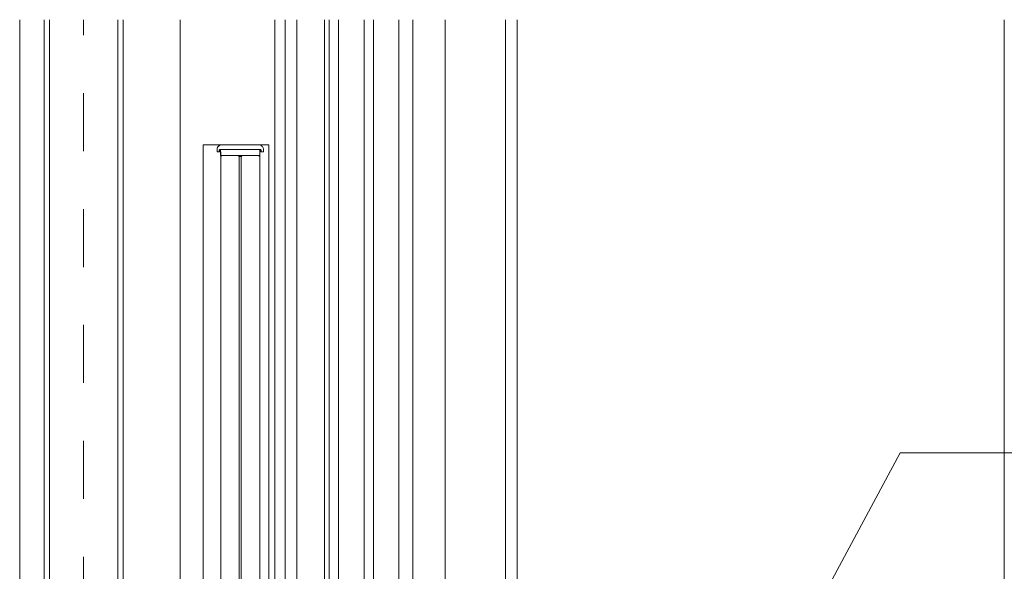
# Model space of a CAD drawing. Header units: metres. Extents: x 69 to 122.5, y -21.4 to -4.6.
# Tile 225 of 250: x 82.4 to 84.1, y -12.1 to -11.2. Entities that reach past the tile are written whole.
import ezdxf

# ---------------------------------------------------------------- set-up
doc = ezdxf.new("R2010")
doc.units = ezdxf.units.M
doc.header["$LTSCALE"] = 0.02
doc.linetypes.add('center-3', pattern=[5.97125, 2.81, -1.405, 0.35125, -1.405])
for name, color, linetype, lineweight in [('030_Sonnenschutzarbeiten-außen', 7, 'Continuous', 5), ('032_Metallarbeiten-Absturzsicherung Glas', 7, 'Continuous', 5), ('032_Metallarbeiten-Beschriftung 1_5', 7, 'Continuous', 5), ('032_Metallarbeiten-Fenster', 7, 'Continuous', 5), ('Keine', 7, 'Continuous', 9)]:
    doc.layers.add(name, color=color, linetype=linetype, lineweight=lineweight)

msp = doc.modelspace()

# ---------------------------------------------------------------- linework, layer by layer
at = {"layer": '030_Sonnenschutzarbeiten-außen', "color": 8, "lineweight": 18, "true_color": 0x808080}
for p, q in [((82.3957, -11.1855), (82.3957, -13.2125)), ((82.4381, -13.1965), (82.4381, -11.1855)), ((82.4473, -13.1965), (82.4473, -11.1855)), ((82.5649, -11.1855), (82.5649, -13.1965)), ((82.5741, -11.1855), (82.5741, -13.1965)), ((82.6725, -11.1855), (82.6725, -13.1965)), ((82.8357, -11.1855), (82.8357, -13.2134))]:
    msp.add_line(p, q, dxfattribs=at)
at = {"layer": '030_Sonnenschutzarbeiten-außen', "color": 8, "linetype": 'center-3', "lineweight": 18, "true_color": 0x808080}
msp.add_line((82.5057, -13.2125), (82.5057, -11.1855), dxfattribs=at)
at = {"layer": '030_Sonnenschutzarbeiten-außen', "color": 8, "linetype": 'Continuous', "lineweight": 18, "true_color": 0x808080}
for points in [[(82.4473, -11.1855), (82.4473, -13.1965), (82.3957, -13.1965), (82.3957, -11.1855)], [(82.5649, -11.1855), (82.5649, -13.1965), (82.4473, -13.1965), (82.4473, -11.1855)], [(82.8357, -11.1855), (82.8357, -13.1965), (82.5649, -13.1965), (82.5649, -11.1855)]]:
    msp.add_lwpolyline(points, dxfattribs=at)
at = {"layer": '032_Metallarbeiten-Absturzsicherung Glas'}
for p, q in [((82.8255, -11.4017), (82.7119, -11.4017)), ((82.7444, -11.4197), (82.7424, -11.4217)), ((82.7424, -11.4217), (82.7424, -11.6352)), ((82.7724, -11.4197), (82.7444, -11.4197)), ((82.7724, -11.4197), (82.7744, -11.4217)), ((82.7744, -11.4217), (82.7744, -11.6352)), ((82.7744, -11.4217), (82.7775, -11.4217)), ((82.7795, -11.4197), (82.7775, -11.4217)), ((82.7775, -11.4217), (82.7775, -11.6352)), ((82.8075, -11.4197), (82.7795, -11.4197)), ((82.8075, -11.4197), (82.8095, -11.4217)), ((82.8095, -11.6352), (82.8095, -11.4217))]:
    msp.add_line(p, q, dxfattribs=at)
at = {"layer": '032_Metallarbeiten-Absturzsicherung Glas', "color": 250, "linetype": 'Continuous', "lineweight": 9, "true_color": 0x444444}
for points in [[(82.7119, -13.0705), (82.7119, -11.4017), (82.7424, -11.4017), (82.7424, -11.4018), (82.7424, -11.4018), (82.7411, -11.4022), (82.7399, -11.4028), (82.7387, -11.4036), (82.7378, -11.4046), (82.737, -11.4057), (82.7364, -11.407), (82.7361, -11.4083), (82.7359, -11.4097), (82.7359, -11.4129), (82.7359, -11.4129), (82.736, -11.413), (82.736, -11.4132), (82.7361, -11.4133), (82.7362, -11.4135), (82.7363, -11.4136), (82.7364, -11.4136), (82.7366, -11.4137), (82.7367, -11.4137), (82.7391, -11.4137), (82.7391, -11.4137), (82.7393, -11.4137), (82.7394, -11.4136), (82.7395, -11.4136), (82.7397, -11.4135), (82.7398, -11.4134), (82.7398, -11.4133), (82.7399, -11.4132), (82.7399, -11.413), (82.7399, -11.4129), (82.7399, -11.4117), (82.7399, -11.4117), (82.74, -11.4113), (82.7401, -11.411), (82.7402, -11.4107), (82.7404, -11.4104), (82.7407, -11.4102), (82.7409, -11.41), (82.7409, -11.4137), (82.7424, -11.4137), (82.7424, -11.6352), (82.7424, -13.0525)], [(82.8095, -13.0525), (82.8095, -11.4137), (82.8109, -11.4137), (82.8109, -11.41), (82.8109, -11.41), (82.8112, -11.4102), (82.8115, -11.4104), (82.8117, -11.4107), (82.8118, -11.411), (82.8119, -11.4113), (82.8119, -11.4117), (82.8119, -11.4129), (82.8119, -11.4129), (82.812, -11.413), (82.812, -11.4132), (82.812, -11.4133), (82.8121, -11.4134), (82.8122, -11.4135), (82.8123, -11.4136), (82.8125, -11.4136), (82.8126, -11.4137), (82.8127, -11.4137), (82.8151, -11.4137), (82.8151, -11.4137), (82.8153, -11.4137), (82.8154, -11.4136), (82.8155, -11.4136), (82.8157, -11.4135), (82.8158, -11.4134), (82.8158, -11.4133), (82.8159, -11.4132), (82.8159, -11.413), (82.8159, -11.4129), (82.8159, -11.4097), (82.8159, -11.4097), (82.8158, -11.4083), (82.8155, -11.407), (82.8149, -11.4057), (82.8141, -11.4046), (82.8131, -11.4036), (82.8119, -11.4028), (82.8107, -11.4022), (82.8093, -11.4018), (82.8079, -11.4017), (82.8255, -11.4017), (82.8255, -11.6352), (82.8255, -13.0705)]]:
    msp.add_lwpolyline(points, dxfattribs=at)
at = {"layer": '032_Metallarbeiten-Absturzsicherung Glas'}
for points in [[(82.8079, -11.4017), (82.7759, -11.4017), (82.7439, -11.4017), (82.7439, -11.4017), (82.7424, -11.4018), (82.7409, -11.4023), (82.7395, -11.403), (82.7383, -11.404), (82.7373, -11.4052), (82.7365, -11.4066), (82.7361, -11.4081), (82.7359, -11.4097), (82.7359, -11.4129), (82.7359, -11.4129), (82.736, -11.413), (82.736, -11.4132), (82.7361, -11.4133), (82.7362, -11.4135), (82.7363, -11.4136), (82.7364, -11.4136), (82.7366, -11.4137), (82.7367, -11.4137), (82.7391, -11.4137), (82.7391, -11.4137), (82.7393, -11.4137), (82.7394, -11.4136), (82.7395, -11.4136), (82.7397, -11.4135), (82.7398, -11.4134), (82.7398, -11.4133), (82.7399, -11.4132), (82.7399, -11.413), (82.7399, -11.4129), (82.7399, -11.4105), (82.7399, -11.4105), (82.74, -11.4103), (82.74, -11.4102), (82.7401, -11.41), (82.7402, -11.4099), (82.7403, -11.4098), (82.7404, -11.4098), (82.7406, -11.4097), (82.7407, -11.4097), (82.7759, -11.4097), (82.8111, -11.4097), (82.8111, -11.4097), (82.8113, -11.4097), (82.8114, -11.4097), (82.8115, -11.4098), (82.8117, -11.4099), (82.8118, -11.41), (82.8118, -11.4101), (82.8119, -11.4102), (82.8119, -11.4104), (82.8119, -11.4105), (82.8119, -11.4129), (82.8119, -11.4129), (82.812, -11.413), (82.812, -11.4132), (82.812, -11.4133), (82.8121, -11.4134), (82.8122, -11.4135), (82.8123, -11.4136), (82.8125, -11.4136), (82.8126, -11.4137), (82.8127, -11.4137), (82.8151, -11.4137), (82.8151, -11.4137), (82.8153, -11.4137), (82.8154, -11.4136), (82.8155, -11.4136), (82.8157, -11.4135), (82.8158, -11.4134), (82.8158, -11.4133), (82.8159, -11.4132), (82.8159, -11.413), (82.8159, -11.4129), (82.8159, -11.4097), (82.8159, -11.4097), (82.8158, -11.4083), (82.8155, -11.407), (82.8149, -11.4057), (82.8141, -11.4046), (82.8131, -11.4036), (82.8119, -11.4028), (82.8107, -11.4022), (82.8093, -11.4018)], [(82.7419, -11.4197), (82.8099, -11.4197), (82.8099, -11.4097), (82.7419, -11.4097)]]:
    msp.add_lwpolyline(points, close=True, dxfattribs=at)
at = {"layer": '032_Metallarbeiten-Absturzsicherung Glas', "color": 8, "linetype": 'Continuous', "lineweight": 13, "true_color": 0x777777}
for points in [[(82.7424, -13.1725), (82.7424, -11.4197), (82.8095, -11.4197), (82.8095, -13.1725)], [(82.7744, -11.4197), (82.7744, -13.1725), (82.7424, -13.1725), (82.7424, -11.4197)], [(82.8095, -11.4197), (82.8095, -13.1725), (82.7775, -13.1725), (82.7775, -11.4197)]]:
    msp.add_lwpolyline(points, close=True, dxfattribs=at)
at = {"layer": '032_Metallarbeiten-Beschriftung 1_5', "color": 7, "linetype": 'Continuous', "lineweight": 9}
msp.add_lwpolyline([(83.2235, -13.22), (83.9137, -11.9334), (85.2187, -11.9334)], dxfattribs=at)
at = {"layer": '032_Metallarbeiten-Fenster', "color": 7, "lineweight": 13}
for p, q in [((82.8535, -12.8234), (82.8535, -11.1855)), ((82.8735, -12.8234), (82.8735, -11.1855)), ((83.1295, -12.7626), (83.1295, -11.1855)), ((83.2535, -12.7714), (83.2535, -11.1855))]:
    msp.add_line(p, q, dxfattribs=at)
at = {"layer": '032_Metallarbeiten-Fenster', "color": 7, "linetype": 'Continuous', "lineweight": 18}
for p, q in [((82.9215, -12.8294), (82.9215, -11.1855)), ((82.9895, -12.8294), (82.9895, -11.1855))]:
    msp.add_line(p, q, dxfattribs=at)
for points in [[(82.9455, -11.1855), (82.9455, -12.8294), (82.9215, -12.8294)], [(83.0055, -11.1855), (83.0055, -12.8294), (82.9895, -12.8294)], [(83.0735, -11.1855), (83.0735, -12.8294), (83.0495, -12.8294), (83.0495, -11.1855)]]:
    msp.add_lwpolyline(points, dxfattribs=at)
at = {"layer": '032_Metallarbeiten-Fenster', "lineweight": 18}
msp.add_lwpolyline([(83.0735, -11.1855), (83.0735, -12.8294), (82.9295, -12.8294), (82.9295, -11.1855)], dxfattribs=at)
at = {"layer": 'Keine', "color": 8, "linetype": 'Continuous', "lineweight": 13, "true_color": 0x808080}
msp.add_lwpolyline([(84.0935, -11.1855), (84.0935, -13.1614), (83.2335, -13.1614), (83.2335, -11.1855)], dxfattribs=at)

doc.saveas('drawing.dxf')
